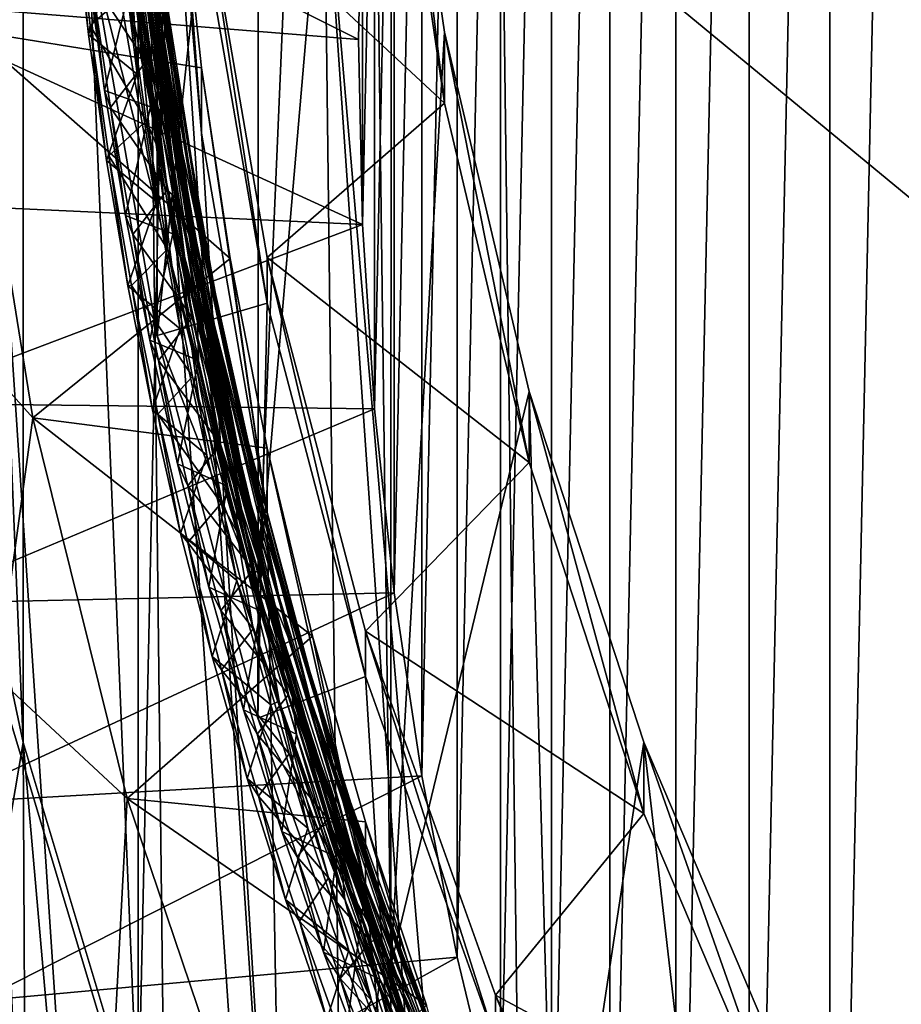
# Model space of a CAD drawing. Header units: metres. Extents: x -22 to 72, y -237 to 23.
# Tile 49 of 256: x -11.58 to -9.42, y -222.34 to -219.93. Entities that reach past the tile are written whole.
import ezdxf

# ---------------------------------------------------------------- set-up
doc = ezdxf.new("R2010")
doc.units = ezdxf.units.M
doc.layers.add('solid_509588_MEDIA_SW0001', color=7, linetype='CONTINUOUS')

msp = doc.modelspace()

# ---------------------------------------------------------------- linework, layer by layer
at = {"layer": 'solid_509588_MEDIA_SW0001'}
for points in [[(-10.995694, -221.335358, 276.502502), (-10.995694, -214.664642, 275.565002), (-10.670872, -213.754227, 275.437042)], [(-10.723579, -218.172775, 276.058044), (-10.995694, -221.335358, 276.502502), (-10.670872, -213.754227, 275.437042)], [(-11.241921, -220.399002, 276.370911), (-11.241921, -215.600998, 275.696594), (-10.995694, -214.664642, 275.565002)], [(-10.995694, -221.335358, 276.502502), (-11.241921, -220.399002, 276.370911), (-10.995694, -214.664642, 275.565002)], [(-9.384815, -214.791382, 261.19278), (-9.598998, -224.775696, 262.595978), (-9.599003, -215.19075, 261.248901)], [(-9.384815, -214.791382, 261.19278), (-9.38481, -225.175064, 262.6521), (-9.598998, -224.775696, 262.595978)], [(-11.288322, -214.962662, 269.800385), (-11.569833, -215.899078, 269.931976), (-11.288323, -222.637833, 270.879059)], [(-11.214872, -219.272064, 270.406006), (-11.288322, -214.962662, 269.800385), (-11.288323, -222.637833, 270.879059)], [(-7.868262, -215.169556, 291.137604), (-10.399515, -219.547348, 290.901642), (-7.777579, -221.711716, 291.145966)], [(-9.599003, -215.19075, 261.248901), (-9.7957, -224.368073, 262.538696), (-9.795705, -215.598373, 261.306183)], [(-9.599003, -215.19075, 261.248901), (-9.598998, -224.775696, 262.595978), (-9.7957, -224.368073, 262.538696)], [(-11.241921, -220.399002, 276.370911), (-11.406886, -219.446365, 276.23703), (-11.241921, -215.600998, 275.696594)], [(-9.795705, -215.598373, 261.306183), (-9.974835, -223.952332, 262.480255), (-9.974839, -216.014099, 261.364624)], [(-9.795705, -215.598373, 261.306183), (-9.7957, -224.368073, 262.538696), (-9.974835, -223.952332, 262.480255)], [(-11.569833, -215.899078, 269.931976), (-11.772221, -216.854919, 270.066315), (-11.569833, -221.701416, 270.747437)], [(-11.569833, -215.899078, 269.931976), (-11.569833, -221.701416, 270.747437), (-11.288323, -222.637833, 270.879059)], [(-9.974839, -216.014099, 261.364624), (-10.135883, -223.529724, 262.420868), (-10.135886, -216.436707, 261.424011)], [(-9.974839, -216.014099, 261.364624), (-9.974835, -223.952332, 262.480255), (-10.135883, -223.529724, 262.420868)], [(-10.135886, -216.436707, 261.424011), (-10.278802, -223.100388, 262.360535), (-10.278806, -216.866058, 261.484344)], [(-10.135886, -216.436707, 261.424011), (-10.135883, -223.529724, 262.420868), (-10.278802, -223.100388, 262.360535)], [(-11.772221, -216.854919, 270.066315), (-11.772221, -220.745575, 270.613098), (-11.569833, -221.701416, 270.747437)], [(-10.278806, -216.866058, 261.484344), (-10.4031, -222.66568, 262.299438), (-10.403103, -217.300751, 261.545441)], [(-10.278806, -216.866058, 261.484344), (-10.278802, -223.100388, 262.360535), (-10.4031, -222.66568, 262.299438)], [(-10.403103, -217.300751, 261.545441), (-10.508743, -222.225845, 262.23761), (-10.508744, -217.740585, 261.607239)], [(-10.403103, -217.300751, 261.545441), (-10.4031, -222.66568, 262.299438), (-10.508743, -222.225845, 262.23761)], [(-10.508744, -217.740585, 261.607239), (-10.595355, -221.782364, 262.175293), (-10.595356, -218.184082, 261.669586)], [(-10.508744, -217.740585, 261.607239), (-10.508743, -222.225845, 262.23761), (-10.595355, -221.782364, 262.175293)], [(-10.723579, -218.172775, 276.058044), (-10.670872, -222.245773, 276.630463), (-10.995694, -221.335358, 276.502502)], [(-10.723579, -218.172775, 276.058044), (-10.670152, -219.072708, 276.184509), (-10.670872, -222.245773, 276.630463)], [(-10.595356, -218.184082, 261.669586), (-10.662922, -221.335434, 262.112488), (-10.662923, -218.631012, 261.732391)], [(-10.595356, -218.184082, 261.669586), (-10.595355, -221.782364, 262.175293), (-10.662922, -221.335434, 262.112488)], [(-10.662923, -218.631012, 261.732391), (-10.711252, -220.886047, 262.049316), (-10.711253, -219.080383, 261.795563)], [(-10.662923, -218.631012, 261.732391), (-10.662922, -221.335434, 262.112488), (-10.711252, -220.886047, 262.049316)], [(-11.18456, -219.582901, 271.611023), (-11.698721, -219.961304, 271.98761), (-11.772438, -219.005951, 271.853333)], [(-11.319851, -218.997086, 272.384094), (-11.238524, -219.943176, 272.531342), (-11.268788, -219.707642, 272.521881)], [(-11.319799, -218.998993, 272.379333), (-11.238524, -219.943176, 272.531342), (-11.319851, -218.997086, 272.384094)], [(-11.238391, -219.944901, 272.52655), (-11.238524, -219.943176, 272.531342), (-11.319799, -218.998993, 272.379333)], [(-11.238391, -219.944901, 272.52655), (-11.319799, -218.998993, 272.379333), (-11.279283, -219.613983, 272.447937)], [(-10.711253, -219.080383, 261.795563), (-10.711252, -220.886047, 262.049316), (-10.740319, -220.434891, 261.985901)], [(-10.711253, -219.080383, 261.795563), (-10.740319, -220.434891, 261.985901), (-10.740319, -219.531555, 261.858948)], [(-10.670152, -219.072708, 276.184509), (-10.539846, -219.96492, 276.309906), (-10.670872, -222.245773, 276.630463)], [(-10.539839, -220.138931, 275.072083), (-10.670152, -219.072708, 276.184509), (-10.670156, -219.246628, 274.946655)], [(-10.539839, -220.138931, 275.072083), (-10.539846, -219.96492, 276.309906), (-10.670152, -219.072708, 276.184509)], [(-11.134078, -220.212128, 270.538147), (-11.18456, -219.582901, 271.611023), (-11.214885, -219.111984, 271.54483)], [(-11.134078, -220.212128, 270.538147), (-11.214885, -219.111984, 271.54483), (-11.214872, -219.272064, 270.406006)], [(-11.321434, -219.178711, 272.466492), (-11.22413, -220.12294, 272.613464), (-11.332447, -219.226685, 272.498657)], [(-11.268788, -219.707642, 272.521881), (-11.22413, -220.12294, 272.613464), (-11.321434, -219.178711, 272.466492)], [(-11.332447, -219.226685, 272.498657), (-11.230315, -220.174255, 272.646118), (-11.345059, -219.31488, 272.533264)], [(-11.22413, -220.12294, 272.613464), (-11.230315, -220.174255, 272.646118), (-11.332447, -219.226685, 272.498657)], [(-11.214995, -220.154617, 273.497345), (-11.324864, -219.217636, 273.351532), (-11.296268, -219.711853, 273.407501)], [(-11.257449, -219.751755, 273.459381), (-11.324864, -219.217636, 273.351532), (-11.214995, -220.154617, 273.497345)], [(-10.539839, -220.138931, 275.072083), (-10.670156, -219.246628, 274.946655), (-11.134079, -219.585846, 274.994354)], [(-11.214872, -219.272064, 270.406006), (-11.288323, -222.637833, 270.879059), (-10.929806, -223.547684, 271.006927)], [(-11.134078, -220.212128, 270.538147), (-11.214872, -219.272064, 270.406006), (-10.929806, -223.547684, 271.006927)], [(-11.345059, -219.31488, 272.533264), (-11.23564, -220.259598, 272.680237), (-11.346938, -219.551331, 272.585968)], [(-11.230315, -220.174255, 272.646118), (-11.23564, -220.259598, 272.680237), (-11.345059, -219.31488, 272.533264)], [(-11.300941, -219.32048, 273.505554), (-11.179849, -220.26059, 273.651855), (-11.288941, -219.585693, 273.571503)], [(-11.234101, -219.854248, 273.561676), (-11.179849, -220.26059, 273.651855), (-11.300941, -219.32048, 273.505554)], [(-11.935, -219.888, 262.599945), (-11.924638, -219.395615, 262.530731), (-10.749996, -219.983215, 261.922424)], [(-11.924638, -219.395615, 262.530731), (-10.740319, -219.531555, 261.858948), (-10.749996, -219.983215, 261.922424)], [(-11.163218, -220.31781, 273.574463), (-11.259463, -219.631531, 273.494781), (-11.287785, -219.384079, 273.429138)], [(-11.163218, -220.31781, 273.574463), (-11.287785, -219.384079, 273.429138), (-11.257449, -219.751755, 273.459381)], [(-11.406855, -219.753891, 274.049774), (-11.406886, -219.446365, 276.23703), (-11.241921, -220.399002, 276.370911)], [(-11.323308, -219.432816, 273.568604), (-11.192172, -220.373398, 273.714935), (-11.313158, -219.723007, 273.629639)], [(-11.288941, -219.585693, 273.571503), (-11.192172, -220.373398, 273.714935), (-11.323308, -219.432816, 273.568604)], [(-11.679857, -219.513977, 290.58194), (-11.59479, -227.144455, 290.592804), (-11.172367, -227.144485, 290.738251)], [(-11.679857, -219.513977, 290.58194), (-11.172367, -227.144485, 290.738251), (-11.261745, -219.514038, 290.727661)], [(-11.261745, -219.514038, 290.727661), (-11.172367, -227.144485, 290.738251), (-10.741459, -227.144531, 290.844757)], [(-11.261745, -219.514038, 290.727661), (-10.741459, -227.144531, 290.844757), (-10.83408, -219.514114, 290.834595)], [(-10.83408, -219.514114, 290.834595), (-10.741459, -227.144531, 290.844757), (-10.30519, -227.154373, 290.911438)], [(-10.323411, -225.459946, 290.909546), (-10.83408, -219.514114, 290.834595), (-10.30519, -227.154373, 290.911438)], [(-10.323411, -225.459946, 290.909546), (-10.399515, -219.547348, 290.901642), (-10.83408, -219.514114, 290.834595)], [(-10.740319, -219.531555, 261.858948), (-10.740319, -220.434891, 261.985901), (-10.749996, -219.983215, 261.922424)], [(-7.777579, -221.711716, 291.145966), (-10.399515, -219.547348, 290.901642), (-10.323411, -225.459946, 290.909546)], [(-11.23564, -220.259598, 272.680237), (-11.312622, -219.867233, 272.635101), (-11.346938, -219.551331, 272.585968)], [(-11.182072, -220.488434, 272.532288), (-11.308442, -219.554581, 272.386993), (-11.307781, -219.751083, 272.396606)], [(-11.272819, -219.760941, 272.443817), (-11.308442, -219.554581, 272.386993), (-11.182072, -220.488434, 272.532288)], [(-11.18456, -219.582901, 271.611023), (-11.13409, -220.052032, 271.676941), (-11.698721, -219.961304, 271.98761)], [(-11.288941, -219.585693, 273.571503), (-11.144679, -220.52504, 273.717682), (-11.192172, -220.373398, 273.714935)], [(-11.179849, -220.26059, 273.651855), (-11.144679, -220.52504, 273.717682), (-11.288941, -219.585693, 273.571503)], [(-11.134078, -220.212128, 270.538147), (-11.13409, -220.052032, 271.676941), (-11.18456, -219.582901, 271.611023)], [(-11.13409, -219.697144, 274.202118), (-10.973045, -220.627213, 274.332825), (-11.134079, -219.585846, 274.994354)], [(-10.973045, -220.627213, 274.332825), (-10.973019, -220.515945, 275.125061), (-11.134079, -219.585846, 274.994354)], [(-10.539839, -220.138931, 275.072083), (-11.134079, -219.585846, 274.994354), (-10.973019, -220.515945, 275.125061)], [(-11.147185, -220.546158, 272.593018), (-11.279283, -219.613983, 272.447937), (-11.272819, -219.760941, 272.443817)], [(-11.238391, -219.944901, 272.52655), (-11.279283, -219.613983, 272.447937), (-11.147185, -220.546158, 272.593018)], [(-11.409535, -219.970947, 272.353851), (-11.444736, -219.661072, 272.305695), (-11.442981, -219.629333, 272.658691)], [(-11.409535, -219.970947, 272.353851), (-11.442981, -219.629333, 272.658691), (-11.406047, -219.948776, 272.708344)], [(-11.312622, -219.867233, 272.635101), (-11.406047, -219.948776, 272.708344), (-11.442981, -219.629333, 272.658691)], [(-11.237277, -219.812912, 273.528076), (-11.259463, -219.631531, 273.494781), (-11.113416, -220.562866, 273.63974)], [(-11.163218, -220.31781, 273.574463), (-11.113416, -220.562866, 273.63974), (-11.259463, -219.631531, 273.494781)], [(-11.329579, -219.754044, 272.381042), (-11.444736, -219.661072, 272.305695), (-11.409535, -219.970947, 272.353851)], [(-11.406855, -219.753891, 274.049774), (-11.241885, -220.706635, 274.183655), (-11.13409, -219.697144, 274.202118)], [(-11.296268, -219.711853, 273.407501), (-11.30317, -219.834595, 273.410553), (-11.258018, -220.147263, 273.459198)], [(-11.296268, -219.711853, 273.407501), (-11.258018, -220.147263, 273.459198), (-11.20404, -220.458374, 273.507599)], [(-11.144526, -220.645691, 273.552795), (-11.296268, -219.711853, 273.407501), (-11.20404, -220.458374, 273.507599)], [(-11.214995, -220.154617, 273.497345), (-11.296268, -219.711853, 273.407501), (-11.144526, -220.645691, 273.552795)], [(-11.268788, -219.707642, 272.521881), (-11.127241, -220.642838, 272.66745), (-11.22413, -220.12294, 272.613464)], [(-11.238524, -219.943176, 272.531342), (-11.127241, -220.642838, 272.66745), (-11.268788, -219.707642, 272.521881)], [(-11.241885, -220.706635, 274.183655), (-10.973045, -220.627213, 274.332825), (-11.13409, -219.697144, 274.202118)], [(-11.402397, -219.836685, 273.707886), (-11.313158, -219.723007, 273.629639), (-11.269961, -220.037857, 273.678619)], [(-11.192172, -220.373398, 273.714935), (-11.269961, -220.037857, 273.678619), (-11.313158, -219.723007, 273.629639)], [(-11.290675, -220.067551, 272.42981), (-11.329579, -219.754044, 272.381042), (-11.409535, -219.970947, 272.353851)], [(-11.406855, -219.753891, 274.049774), (-11.241921, -220.399002, 276.370911), (-11.241885, -220.706635, 274.183655)], [(-11.307781, -219.751083, 272.396606), (-11.329579, -219.754044, 272.381042), (-11.290675, -220.067551, 272.42981)], [(-11.307781, -219.751083, 272.396606), (-11.290675, -220.067551, 272.42981), (-11.242894, -220.379776, 272.478394)], [(-11.307781, -219.751083, 272.396606), (-11.242894, -220.379776, 272.478394), (-11.186315, -220.690323, 272.526703)], [(-11.164438, -220.68689, 272.542206), (-11.307781, -219.751083, 272.396606), (-11.186315, -220.690323, 272.526703)], [(-11.182072, -220.488434, 272.532288), (-11.307781, -219.751083, 272.396606), (-11.164438, -220.68689, 272.542206)], [(-11.128171, -220.694046, 272.58905), (-11.272819, -219.760941, 272.443817), (-11.182072, -220.488434, 272.532288)], [(-11.147185, -220.546158, 272.593018), (-11.272819, -219.760941, 272.443817), (-11.128171, -220.694046, 272.58905)], [(-11.101902, -220.682251, 273.604187), (-11.257449, -219.751755, 273.459381), (-11.214995, -220.154617, 273.497345)], [(-11.163218, -220.31781, 273.574463), (-11.257449, -219.751755, 273.459381), (-11.101902, -220.682251, 273.604187)], [(-11.413423, -219.800293, 273.344269), (-11.370747, -220.107513, 273.392029), (-11.30317, -219.834595, 273.410553)], [(-11.402397, -219.836685, 273.707886), (-11.370747, -220.107513, 273.392029), (-11.413423, -219.800293, 273.344269)], [(-11.165638, -220.283615, 273.601318), (-11.237277, -219.812912, 273.528076), (-11.113416, -220.562866, 273.63974)], [(-11.234101, -219.854248, 273.561676), (-11.237277, -219.812912, 273.528076), (-11.165638, -220.283615, 273.601318)], [(-11.356411, -220.14946, 273.7565), (-11.370747, -220.107513, 273.392029), (-11.402397, -219.836685, 273.707886)], [(-11.356411, -220.14946, 273.7565), (-11.402397, -219.836685, 273.707886), (-11.269961, -220.037857, 273.678619)], [(-11.370747, -220.107513, 273.392029), (-11.258018, -220.147263, 273.459198), (-11.30317, -219.834595, 273.410553)], [(-11.234101, -219.854248, 273.561676), (-11.165638, -220.283615, 273.601318), (-11.073928, -220.750397, 273.673981)], [(-11.234101, -219.854248, 273.561676), (-11.073928, -220.750397, 273.673981), (-11.068629, -220.783615, 273.706329)], [(-11.234101, -219.854248, 273.561676), (-11.068629, -220.783615, 273.706329), (-11.179849, -220.26059, 273.651855)], [(-11.312622, -219.867233, 272.635101), (-11.269299, -220.182083, 272.684082), (-11.406047, -219.948776, 272.708344)], [(-11.23564, -220.259598, 272.680237), (-11.269299, -220.182083, 272.684082), (-11.312622, -219.867233, 272.635101)], [(-11.935, -219.888, 262.599945), (-10.749996, -219.983215, 261.922424), (-10.740319, -220.434891, 261.985901)], [(-11.924638, -220.380386, 262.669128), (-11.935, -219.888, 262.599945), (-10.740319, -220.434891, 261.985901)], [(-11.365865, -220.278976, 272.401733), (-11.409535, -219.970947, 272.353851), (-11.406047, -219.948776, 272.708344)], [(-11.365865, -220.278976, 272.401733), (-11.406047, -219.948776, 272.708344), (-11.359983, -220.267059, 272.757813)], [(-11.269299, -220.182083, 272.684082), (-11.359983, -220.267059, 272.757813), (-11.406047, -219.948776, 272.708344)], [(-11.238524, -219.943176, 272.531342), (-11.076077, -220.880417, 272.677216), (-11.127241, -220.642838, 272.66745)], [(-11.16726, -220.414856, 272.599701), (-11.076077, -220.880417, 272.677216), (-11.238524, -219.943176, 272.531342)], [(-11.16726, -220.414856, 272.599701), (-11.238524, -219.943176, 272.531342), (-11.238391, -219.944901, 272.52655)], [(-11.16726, -220.414856, 272.599701), (-11.238391, -219.944901, 272.52655), (-11.147185, -220.546158, 272.593018)], [(-11.698721, -219.961304, 271.98761), (-11.546077, -220.907455, 272.120575), (-11.836276, -220.582581, 271.852478)], [(-11.063552, -220.518692, 271.742523), (-11.546077, -220.907455, 272.120575), (-11.698721, -219.961304, 271.98761)], [(-11.13409, -220.052032, 271.676941), (-11.063552, -220.518692, 271.742523), (-11.698721, -219.961304, 271.98761)], [(-11.290675, -220.067551, 272.42981), (-11.409535, -219.970947, 272.353851), (-11.365865, -220.278976, 272.401733)], [(-10.539846, -219.96492, 276.309906), (-10.3336, -220.842987, 276.433319), (-10.670872, -222.245773, 276.630463)], [(-10.333602, -221.016953, 275.195465), (-10.3336, -220.842987, 276.433319), (-10.539846, -219.96492, 276.309906)], [(-10.333602, -221.016953, 275.195465), (-10.539846, -219.96492, 276.309906), (-10.539839, -220.138931, 275.072083)], [(-11.356411, -220.14946, 273.7565), (-11.269961, -220.037857, 273.678619), (-11.217831, -220.351166, 273.727356)], [(-11.192172, -220.373398, 273.714935), (-11.217831, -220.351166, 273.727356), (-11.269961, -220.037857, 273.678619)], [(-10.973018, -221.142227, 270.668854), (-11.063552, -220.518692, 271.742523), (-11.13409, -220.052032, 271.676941)], [(-10.973018, -221.142227, 270.668854), (-11.13409, -220.052032, 271.676941), (-11.134078, -220.212128, 270.538147)], [(-11.242894, -220.379776, 272.478394), (-11.290675, -220.067551, 272.42981), (-11.365865, -220.278976, 272.401733)], [(-11.370747, -220.107513, 273.392029), (-11.319599, -220.413483, 273.439575), (-11.258018, -220.147263, 273.459198)], [(-11.356411, -220.14946, 273.7565), (-11.319599, -220.413483, 273.439575), (-11.370747, -220.107513, 273.392029)], [(-11.22413, -220.12294, 272.613464), (-11.047642, -221.049973, 272.757721), (-11.230315, -220.174255, 272.646118)], [(-11.127241, -220.642838, 272.66745), (-11.047642, -221.049973, 272.757721), (-11.22413, -220.12294, 272.613464)], [(-11.301909, -220.459457, 273.804657), (-11.319599, -220.413483, 273.439575), (-11.356411, -220.14946, 273.7565)], [(-11.301909, -220.459457, 273.804657), (-11.356411, -220.14946, 273.7565), (-11.217831, -220.351166, 273.727356)], [(-11.319599, -220.413483, 273.439575), (-11.20404, -220.458374, 273.507599), (-11.258018, -220.147263, 273.459198)], [(-10.333602, -221.016953, 275.195465), (-10.539839, -220.138931, 275.072083), (-10.973019, -220.515945, 275.125061)], [(-11.230315, -220.174255, 272.646118), (-11.048577, -221.103989, 272.790802), (-11.23564, -220.259598, 272.680237)], [(-11.047642, -221.049973, 272.757721), (-11.048577, -221.103989, 272.790802), (-11.230315, -220.174255, 272.646118)], [(-11.027342, -221.073151, 273.640259), (-11.214995, -220.154617, 273.497345), (-11.144526, -220.645691, 273.552795)], [(-11.101902, -220.682251, 273.604187), (-11.214995, -220.154617, 273.497345), (-11.027342, -221.073151, 273.640259)], [(-11.269299, -220.182083, 272.684082), (-11.217041, -220.495392, 272.732819), (-11.359983, -220.267059, 272.757813)], [(-11.23564, -220.259598, 272.680237), (-11.217041, -220.495392, 272.732819), (-11.269299, -220.182083, 272.684082)], [(-10.973018, -221.142227, 270.668854), (-11.134078, -220.212128, 270.538147), (-10.929806, -223.547684, 271.006927)], [(-11.313838, -220.584854, 272.449249), (-11.365865, -220.278976, 272.401733), (-11.359983, -220.267059, 272.757813)], [(-11.313838, -220.584854, 272.449249), (-11.359983, -220.267059, 272.757813), (-11.304827, -220.583923, 272.807068)], [(-11.217041, -220.495392, 272.732819), (-11.304827, -220.583923, 272.807068), (-11.359983, -220.267059, 272.757813)], [(-11.23564, -220.259598, 272.680237), (-11.047276, -221.185745, 272.824341), (-11.217041, -220.495392, 272.732819)], [(-11.048577, -221.103989, 272.790802), (-11.047276, -221.185745, 272.824341), (-11.23564, -220.259598, 272.680237)], [(-11.179849, -220.26059, 273.651855), (-10.980443, -221.180817, 273.795074), (-11.144679, -220.52504, 273.717682)], [(-11.068629, -220.783615, 273.706329), (-10.980443, -221.180817, 273.795074), (-11.179849, -220.26059, 273.651855)], [(-11.242894, -220.379776, 272.478394), (-11.365865, -220.278976, 272.401733), (-11.313838, -220.584854, 272.449249)], [(-11.073928, -220.750397, 273.673981), (-11.165638, -220.283615, 273.601318), (-11.113416, -220.562866, 273.63974)], [(-10.96136, -221.231445, 273.716675), (-11.113416, -220.562866, 273.63974), (-11.163218, -220.31781, 273.574463)], [(-10.96136, -221.231445, 273.716675), (-11.163218, -220.31781, 273.574463), (-11.101902, -220.682251, 273.604187)], [(-11.301909, -220.459457, 273.804657), (-11.217831, -220.351166, 273.727356), (-11.156815, -220.66275, 273.775818)], [(-11.192172, -220.373398, 273.714935), (-11.156815, -220.66275, 273.775818), (-11.217831, -220.351166, 273.727356)], [(-11.893567, -220.871964, 262.73822), (-11.924638, -220.380386, 262.669128), (-10.740319, -220.434891, 261.985901)], [(-11.186315, -220.690323, 272.526703), (-11.242894, -220.379776, 272.478394), (-11.313838, -220.584854, 272.449249)], [(-11.192172, -220.373398, 273.714935), (-10.982937, -221.292999, 273.858002), (-11.156815, -220.66275, 273.775818)], [(-11.144679, -220.52504, 273.717682), (-10.982937, -221.292999, 273.858002), (-11.192172, -220.373398, 273.714935)], [(-11.319599, -220.413483, 273.439575), (-11.260082, -220.717682, 273.486877), (-11.20404, -220.458374, 273.507599)], [(-11.301909, -220.459457, 273.804657), (-11.260082, -220.717682, 273.486877), (-11.319599, -220.413483, 273.439575)], [(-11.241885, -220.706635, 274.183655), (-11.241921, -220.399002, 276.370911), (-10.995694, -221.335358, 276.502502)], [(-11.075945, -220.881729, 272.672363), (-11.076077, -220.880417, 272.677216), (-11.16726, -220.414856, 272.599701)], [(-11.075945, -220.881729, 272.672363), (-11.16726, -220.414856, 272.599701), (-11.147185, -220.546158, 272.593018)], [(-11.893567, -220.871964, 262.73822), (-10.740319, -220.434891, 261.985901), (-10.711252, -220.886047, 262.049316)], [(-11.238865, -220.767288, 273.852509), (-11.260082, -220.717682, 273.486877), (-11.301909, -220.459457, 273.804657)], [(-11.238865, -220.767288, 273.852509), (-11.301909, -220.459457, 273.804657), (-11.156815, -220.66275, 273.775818)], [(-11.260082, -220.717682, 273.486877), (-11.141315, -220.767639, 273.555725), (-11.20404, -220.458374, 273.507599)], [(-11.144526, -220.645691, 273.552795), (-11.20404, -220.458374, 273.507599), (-11.141315, -220.767639, 273.555725)], [(-10.978552, -221.402054, 272.674469), (-11.182072, -220.488434, 272.532288), (-11.164438, -220.68689, 272.542206)], [(-11.128171, -220.694046, 272.58905), (-11.182072, -220.488434, 272.532288), (-10.978552, -221.402054, 272.674469)], [(-11.217041, -220.495392, 272.732819), (-11.155895, -220.806976, 272.781281), (-11.304827, -220.583923, 272.807068)], [(-11.047276, -221.185745, 272.824341), (-11.155895, -220.806976, 272.781281), (-11.217041, -220.495392, 272.732819)], [(-11.063552, -220.518692, 271.742523), (-10.973045, -220.982117, 271.807648), (-11.546077, -220.907455, 272.120575)], [(-11.144679, -220.52504, 273.717682), (-10.92247, -221.441895, 273.860352), (-10.982937, -221.292999, 273.858002)], [(-10.980443, -221.180817, 273.795074), (-10.92247, -221.441895, 273.860352), (-11.144679, -220.52504, 273.717682)], [(-10.973018, -221.142227, 270.668854), (-10.973045, -220.982117, 271.807648), (-11.063552, -220.518692, 271.742523)], [(-10.973045, -220.627213, 274.332825), (-10.733003, -221.540146, 274.461151), (-10.973019, -220.515945, 275.125061)], [(-10.733003, -221.540146, 274.461151), (-10.732978, -221.428894, 275.253357), (-10.973019, -220.515945, 275.125061)], [(-10.333602, -221.016953, 275.195465), (-10.973019, -220.515945, 275.125061), (-10.732978, -221.428894, 275.253357)], [(-10.9381, -221.457443, 272.734863), (-11.147185, -220.546158, 272.593018), (-11.128171, -220.694046, 272.58905)], [(-11.075945, -220.881729, 272.672363), (-11.147185, -220.546158, 272.593018), (-10.9381, -221.457443, 272.734863)], [(-11.546077, -220.907455, 272.120575), (-11.632892, -221.543076, 271.987488), (-11.836276, -220.582581, 271.852478)], [(-11.253556, -220.888412, 272.496429), (-11.313838, -220.584854, 272.449249), (-11.304827, -220.583923, 272.807068)], [(-11.253556, -220.888412, 272.496429), (-11.304827, -220.583923, 272.807068), (-11.240623, -220.899124, 272.856049)], [(-11.155895, -220.806976, 272.781281), (-11.240623, -220.899124, 272.856049), (-11.304827, -220.583923, 272.807068)], [(-11.073928, -220.750397, 273.673981), (-11.113416, -220.562866, 273.63974), (-11.010901, -221.022644, 273.711304)], [(-10.96136, -221.231445, 273.716675), (-11.010901, -221.022644, 273.711304), (-11.113416, -220.562866, 273.63974)], [(-11.186315, -220.690323, 272.526703), (-11.313838, -220.584854, 272.449249), (-11.253556, -220.888412, 272.496429)], [(-11.241885, -220.706635, 274.183655), (-10.995917, -221.64209, 274.315125), (-10.973045, -220.627213, 274.332825)], [(-10.995917, -221.64209, 274.315125), (-10.733003, -221.540146, 274.461151), (-10.973045, -220.627213, 274.332825)], [(-11.144526, -220.645691, 273.552795), (-11.141315, -220.767639, 273.555725), (-11.069916, -221.074829, 273.603485)], [(-11.144526, -220.645691, 273.552795), (-11.069916, -221.074829, 273.603485), (-10.99006, -221.379181, 273.650818)], [(-10.915908, -221.556427, 273.694489), (-11.144526, -220.645691, 273.552795), (-10.99006, -221.379181, 273.650818)], [(-11.027342, -221.073151, 273.640259), (-11.144526, -220.645691, 273.552795), (-10.915908, -221.556427, 273.694489)], [(-11.127241, -220.642838, 272.66745), (-10.908264, -221.555954, 272.80957), (-11.047642, -221.049973, 272.757721)], [(-10.964791, -221.343109, 272.749237), (-10.908264, -221.555954, 272.80957), (-11.127241, -220.642838, 272.66745)], [(-11.076077, -220.880417, 272.677216), (-10.964791, -221.343109, 272.749237), (-11.127241, -220.642838, 272.66745)], [(-11.238865, -220.767288, 273.852509), (-11.156815, -220.66275, 273.775818), (-11.086981, -220.972336, 273.823975)], [(-10.982937, -221.292999, 273.858002), (-11.086981, -220.972336, 273.823975), (-11.156815, -220.66275, 273.775818)], [(-11.121011, -220.998978, 272.574738), (-11.186315, -220.690323, 272.526703), (-11.253556, -220.888412, 272.496429)], [(-11.164438, -220.68689, 272.542206), (-11.186315, -220.690323, 272.526703), (-11.121011, -220.998978, 272.574738)], [(-11.164438, -220.68689, 272.542206), (-11.121011, -220.998978, 272.574738), (-11.047072, -221.305405, 272.622375)], [(-10.943852, -221.600494, 272.684357), (-11.164438, -220.68689, 272.542206), (-11.047072, -221.305405, 272.622375)], [(-10.978552, -221.402054, 272.674469), (-11.164438, -220.68689, 272.542206), (-10.943852, -221.600494, 272.684357)], [(-10.90651, -221.604813, 272.730804), (-11.128171, -220.694046, 272.58905), (-10.978552, -221.402054, 272.674469)], [(-10.9381, -221.457443, 272.734863), (-11.128171, -220.694046, 272.58905), (-10.90651, -221.604813, 272.730804)], [(-10.869824, -221.589233, 273.745361), (-11.101902, -220.682251, 273.604187), (-11.027342, -221.073151, 273.640259)], [(-10.96136, -221.231445, 273.716675), (-11.101902, -220.682251, 273.604187), (-10.869824, -221.589233, 273.745361)], [(-11.260082, -220.717682, 273.486877), (-11.192175, -221.020264, 273.533905), (-11.141315, -220.767639, 273.555725)], [(-11.238865, -220.767288, 273.852509), (-11.192175, -221.020264, 273.533905), (-11.260082, -220.717682, 273.486877)], [(-11.241885, -220.706635, 274.183655), (-10.995694, -221.335358, 276.502502), (-10.995917, -221.64209, 274.315125)], [(-11.772221, -220.745575, 270.613098), (-11.676812, -222.333038, 262.943573), (-11.569833, -221.701416, 270.747437)], [(-10.962236, -221.212936, 273.745972), (-11.073928, -220.750397, 273.673981), (-11.010901, -221.022644, 273.711304)], [(-11.068629, -220.783615, 273.706329), (-11.073928, -220.750397, 273.673981), (-10.962236, -221.212936, 273.745972)], [(-11.167108, -221.073792, 273.900146), (-11.192175, -221.020264, 273.533905), (-11.238865, -220.767288, 273.852509)], [(-11.167108, -221.073792, 273.900146), (-11.238865, -220.767288, 273.852509), (-11.086981, -220.972336, 273.823975)], [(-11.192175, -221.020264, 273.533905), (-11.069916, -221.074829, 273.603485), (-11.141315, -220.767639, 273.555725)], [(-11.068629, -220.783615, 273.706329), (-10.962236, -221.212936, 273.745972), (-10.830708, -221.670563, 273.8172)], [(-11.068629, -220.783615, 273.706329), (-10.830708, -221.670563, 273.8172), (-10.826815, -221.688309, 273.847168)], [(-11.068629, -220.783615, 273.706329), (-10.826815, -221.688309, 273.847168), (-10.980443, -221.180817, 273.795074)], [(-11.155895, -220.806976, 272.781281), (-11.085906, -221.116669, 272.829468), (-11.240623, -220.899124, 272.856049)], [(-11.047276, -221.185745, 272.824341), (-11.085906, -221.116669, 272.829468), (-11.155895, -220.806976, 272.781281)], [(-10.3336, -220.842987, 276.433319), (-10.26872, -223.126816, 276.754272), (-10.670872, -222.245773, 276.630463)], [(-10.052908, -221.874496, 275.315979), (-10.3336, -220.842987, 276.433319), (-10.333602, -221.016953, 275.195465)], [(-10.3336, -220.842987, 276.433319), (-10.052897, -221.700577, 276.553833), (-10.26872, -223.126816, 276.754272)], [(-10.052908, -221.874496, 275.315979), (-10.052897, -221.700577, 276.553833), (-10.3336, -220.842987, 276.433319)], [(-11.841826, -221.361923, 262.807068), (-11.893567, -220.871964, 262.73822), (-10.711252, -220.886047, 262.049316)], [(-11.841826, -221.361923, 262.807068), (-10.711252, -220.886047, 262.049316), (-10.662922, -221.335434, 262.112488)], [(-11.184916, -221.190323, 272.543365), (-11.253556, -220.888412, 272.496429), (-11.240623, -220.899124, 272.856049)], [(-11.121011, -220.998978, 272.574738), (-11.253556, -220.888412, 272.496429), (-11.184916, -221.190323, 272.543365)], [(-11.075945, -220.881729, 272.672363), (-10.964791, -221.343109, 272.749237), (-11.076077, -220.880417, 272.677216)], [(-10.964705, -221.344131, 272.744354), (-10.964791, -221.343109, 272.749237), (-11.075945, -220.881729, 272.672363)], [(-10.964705, -221.344131, 272.744354), (-11.075945, -220.881729, 272.672363), (-10.9381, -221.457443, 272.734863)], [(-11.546077, -220.907455, 272.120575), (-11.315536, -221.837997, 272.251373), (-11.632892, -221.543076, 271.987488)], [(-10.862788, -221.441177, 271.872162), (-11.315536, -221.837997, 272.251373), (-11.546077, -220.907455, 272.120575)], [(-10.973045, -220.982117, 271.807648), (-10.862788, -221.441177, 271.872162), (-11.546077, -220.907455, 272.120575)], [(-11.184916, -221.190323, 272.543365), (-11.240623, -220.899124, 272.856049), (-11.167422, -221.212402, 272.904755)], [(-11.085906, -221.116669, 272.829468), (-11.167422, -221.212402, 272.904755), (-11.240623, -220.899124, 272.856049)], [(-11.167108, -221.073792, 273.900146), (-11.086981, -220.972336, 273.823975), (-11.008486, -221.279358, 273.871735)], [(-10.982937, -221.292999, 273.858002), (-11.008486, -221.279358, 273.871735), (-11.086981, -220.972336, 273.823975)], [(-10.732976, -222.055176, 270.79715), (-10.862788, -221.441177, 271.872162), (-10.973045, -220.982117, 271.807648)], [(-10.732976, -222.055176, 270.79715), (-10.973045, -220.982117, 271.807648), (-10.973018, -221.142227, 270.668854)], [(-11.047072, -221.305405, 272.622375), (-11.121011, -220.998978, 272.574738), (-11.184916, -221.190323, 272.543365)], [(-10.052908, -221.874496, 275.315979), (-10.333602, -221.016953, 275.195465), (-10.732978, -221.428894, 275.253357)], [(-11.192175, -221.020264, 273.533905), (-11.115748, -221.321625, 273.580719), (-11.069916, -221.074829, 273.603485)], [(-11.167108, -221.073792, 273.900146), (-11.115748, -221.321625, 273.580719), (-11.192175, -221.020264, 273.533905)], [(-10.962236, -221.212936, 273.745972), (-11.010901, -221.022644, 273.711304), (-10.888839, -221.478043, 273.782166)], [(-10.96136, -221.231445, 273.716675), (-10.888839, -221.478043, 273.782166), (-11.010901, -221.022644, 273.711304)], [(-11.047642, -221.049973, 272.757721), (-10.795323, -221.951096, 272.89798), (-11.048577, -221.103989, 272.790802)], [(-10.908264, -221.555954, 272.80957), (-10.795323, -221.951096, 272.89798), (-11.047642, -221.049973, 272.757721)], [(-11.086685, -221.378616, 273.94754), (-11.115748, -221.321625, 273.580719), (-11.167108, -221.073792, 273.900146)], [(-11.086685, -221.378616, 273.94754), (-11.167108, -221.073792, 273.900146), (-11.008486, -221.279358, 273.871735)], [(-11.115748, -221.321625, 273.580719), (-10.99006, -221.379181, 273.650818), (-11.069916, -221.074829, 273.603485)], [(-10.765429, -221.964737, 273.779022), (-11.027342, -221.073151, 273.640259), (-10.915908, -221.556427, 273.694489)], [(-10.869824, -221.589233, 273.745361), (-11.027342, -221.073151, 273.640259), (-10.765429, -221.964737, 273.779022)], [(-11.048577, -221.103989, 272.790802), (-10.790709, -222.00708, 272.931335), (-11.047276, -221.185745, 272.824341)], [(-10.795323, -221.951096, 272.89798), (-10.790709, -222.00708, 272.931335), (-11.048577, -221.103989, 272.790802)], [(-11.085906, -221.116669, 272.829468), (-11.007236, -221.423843, 272.877258), (-11.167422, -221.212402, 272.904755)], [(-11.047276, -221.185745, 272.824341), (-11.007236, -221.423843, 272.877258), (-11.085906, -221.116669, 272.829468)], [(-10.732976, -222.055176, 270.79715), (-10.973018, -221.142227, 270.668854), (-10.929806, -223.547684, 271.006927)], [(-11.047276, -221.185745, 272.824341), (-10.783554, -222.08461, 272.964203), (-11.007236, -221.423843, 272.877258)], [(-10.790709, -222.00708, 272.931335), (-10.783554, -222.08461, 272.964203), (-11.047276, -221.185745, 272.824341)], [(-10.980443, -221.180817, 273.795074), (-10.706572, -222.072449, 273.933868), (-10.92247, -221.441895, 273.860352)], [(-10.826815, -221.688309, 273.847168), (-10.706572, -222.072449, 273.933868), (-10.980443, -221.180817, 273.795074)], [(-11.10784, -221.490799, 272.590057), (-11.184916, -221.190323, 272.543365), (-11.167422, -221.212402, 272.904755)], [(-11.047072, -221.305405, 272.622375), (-11.184916, -221.190323, 272.543365), (-11.10784, -221.490799, 272.590057)], [(-11.10784, -221.490799, 272.590057), (-11.167422, -221.212402, 272.904755), (-11.085283, -221.523514, 272.953094)], [(-11.007236, -221.423843, 272.877258), (-11.085283, -221.523514, 272.953094), (-11.167422, -221.212402, 272.904755)], [(-10.830708, -221.670563, 273.8172), (-10.962236, -221.212936, 273.745972), (-10.888839, -221.478043, 273.782166)], [(-10.686086, -222.116394, 273.854431), (-10.888839, -221.478043, 273.782166), (-10.96136, -221.231445, 273.716675)], [(-10.686086, -222.116394, 273.854431), (-10.96136, -221.231445, 273.716675), (-10.869824, -221.589233, 273.745361)], [(-11.086685, -221.378616, 273.94754), (-11.008486, -221.279358, 273.871735), (-10.921232, -221.584274, 273.919189)], [(-10.982937, -221.292999, 273.858002), (-10.921232, -221.584274, 273.919189), (-11.008486, -221.279358, 273.871735)], [(-10.964696, -221.608948, 272.669586), (-11.047072, -221.305405, 272.622375), (-11.10784, -221.490799, 272.590057)], [(-10.943852, -221.600494, 272.684357), (-11.047072, -221.305405, 272.622375), (-10.964696, -221.608948, 272.669586)], [(-10.982937, -221.292999, 273.858002), (-10.699721, -222.182785, 273.99646), (-10.921232, -221.584274, 273.919189)], [(-10.92247, -221.441895, 273.860352), (-10.699721, -222.182785, 273.99646), (-10.982937, -221.292999, 273.858002)], [(-11.115748, -221.321625, 273.580719), (-11.030822, -221.62146, 273.627319), (-10.99006, -221.379181, 273.650818)], [(-11.086685, -221.378616, 273.94754), (-11.030822, -221.62146, 273.627319), (-11.115748, -221.321625, 273.580719)], [(-11.769523, -221.849274, 262.87558), (-11.841826, -221.361923, 262.807068), (-10.662922, -221.335434, 262.112488)], [(-11.769523, -221.849274, 262.87558), (-10.662922, -221.335434, 262.112488), (-10.595355, -221.782364, 262.175293)], [(-10.995917, -221.64209, 274.315125), (-10.995694, -221.335358, 276.502502), (-10.670872, -222.245773, 276.630463)], [(-10.964791, -221.343109, 272.749237), (-10.833798, -221.800476, 272.820435), (-10.908264, -221.555954, 272.80957)], [(-10.964705, -221.344131, 272.744354), (-10.833798, -221.800476, 272.820435), (-10.964791, -221.343109, 272.749237)], [(-10.833786, -221.801208, 272.815491), (-10.833798, -221.800476, 272.820435), (-10.964705, -221.344131, 272.744354)], [(-10.833786, -221.801208, 272.815491), (-10.964705, -221.344131, 272.744354), (-10.9381, -221.457443, 272.734863)], [(-10.997738, -221.681137, 273.994537), (-11.030822, -221.62146, 273.627319), (-11.086685, -221.378616, 273.94754)], [(-10.997738, -221.681137, 273.994537), (-11.086685, -221.378616, 273.94754), (-10.921232, -221.584274, 273.919189)], [(-11.030822, -221.62146, 273.627319), (-10.901603, -221.681183, 273.697784), (-10.99006, -221.379181, 273.650818)], [(-10.915908, -221.556427, 273.694489), (-10.99006, -221.379181, 273.650818), (-10.901603, -221.681183, 273.697784)], [(-10.70179, -222.286804, 272.812164), (-10.978552, -221.402054, 272.674469), (-10.943852, -221.600494, 272.684357)], [(-10.90651, -221.604813, 272.730804), (-10.978552, -221.402054, 272.674469), (-10.70179, -222.286804, 272.812164)], [(-11.007236, -221.423843, 272.877258), (-10.919812, -221.728851, 272.924683), (-11.085283, -221.523514, 272.953094)], [(-10.783554, -222.08461, 272.964203), (-10.919812, -221.728851, 272.924683), (-11.007236, -221.423843, 272.877258)], [(-10.862788, -221.441177, 271.872162), (-10.733003, -221.89505, 271.935944), (-11.315536, -221.837997, 272.251373)], [(-10.92247, -221.441895, 273.860352), (-10.626924, -222.327118, 273.998138), (-10.699721, -222.182785, 273.99646)], [(-10.706572, -222.072449, 273.933868), (-10.626924, -222.327118, 273.998138), (-10.92247, -221.441895, 273.860352)], [(-10.732976, -222.055176, 270.79715), (-10.733003, -221.89505, 271.935944), (-10.862788, -221.441177, 271.872162)], [(-10.733003, -221.540146, 274.461151), (-10.415512, -222.429993, 274.586212), (-10.732978, -221.428894, 275.253357)], [(-10.415512, -222.429993, 274.586212), (-10.415481, -222.318726, 275.378418), (-10.732978, -221.428894, 275.253357)], [(-10.052908, -221.874496, 275.315979), (-10.732978, -221.428894, 275.253357), (-10.415481, -222.318726, 275.378418)], [(-10.656117, -222.339111, 272.872101), (-10.9381, -221.457443, 272.734863), (-10.90651, -221.604813, 272.730804)], [(-10.833786, -221.801208, 272.815491), (-10.9381, -221.457443, 272.734863), (-10.656117, -222.339111, 272.872101)], [(-11.022454, -221.789246, 272.636444), (-11.10784, -221.490799, 272.590057), (-11.085283, -221.523514, 272.953094)], [(-10.964696, -221.608948, 272.669586), (-11.10784, -221.490799, 272.590057), (-11.022454, -221.789246, 272.636444)], [(-10.830708, -221.670563, 273.8172), (-10.888839, -221.478043, 273.782166), (-10.747424, -221.928162, 273.852264)], [(-10.686086, -222.116394, 273.854431), (-10.747424, -221.928162, 273.852264), (-10.888839, -221.478043, 273.782166)], [(-11.632892, -221.543076, 271.987488), (-11.349865, -222.484543, 272.119781), (-11.586132, -222.565552, 272.131165)], [(-11.315536, -221.837997, 272.251373), (-11.349865, -222.484543, 272.119781), (-11.632892, -221.543076, 271.987488)], [(-11.022454, -221.789246, 272.636444), (-11.085283, -221.523514, 272.953094), (-10.994272, -221.832199, 273.001068)], [(-10.919812, -221.728851, 272.924683), (-10.994272, -221.832199, 273.001068), (-11.085283, -221.523514, 272.953094)], [(-10.995917, -221.64209, 274.315125), (-10.670724, -222.553528, 274.443237), (-10.733003, -221.540146, 274.461151)], [(-10.670724, -222.553528, 274.443237), (-10.415512, -222.429993, 274.586212), (-10.733003, -221.540146, 274.461151)], [(-10.915908, -221.556427, 273.694489), (-10.901603, -221.681183, 273.697784), (-10.804316, -221.981552, 273.744507)], [(-10.915908, -221.556427, 273.694489), (-10.804316, -221.981552, 273.744507), (-10.698482, -222.279358, 273.790833)], [(-10.615247, -222.434845, 273.831177), (-10.915908, -221.556427, 273.694489), (-10.698482, -222.279358, 273.790833)], [(-10.765429, -221.964737, 273.779022), (-10.915908, -221.556427, 273.694489), (-10.615247, -222.434845, 273.831177)], [(-10.908264, -221.555954, 272.80957), (-10.61633, -222.437958, 272.946869), (-10.795323, -221.951096, 272.89798)], [(-10.683509, -222.251282, 272.890625), (-10.61633, -222.437958, 272.946869), (-10.908264, -221.555954, 272.80957)], [(-10.833798, -221.800476, 272.820435), (-10.683509, -222.251282, 272.890625), (-10.908264, -221.555954, 272.80957)], [(-10.997738, -221.681137, 273.994537), (-10.921232, -221.584274, 273.919189), (-10.825159, -221.887146, 273.966309)], [(-10.699721, -222.182785, 273.99646), (-10.825159, -221.887146, 273.966309), (-10.921232, -221.584274, 273.919189)], [(-10.56622, -222.463425, 273.881439), (-10.869824, -221.589233, 273.745361), (-10.765429, -221.964737, 273.779022)], [(-10.686086, -222.116394, 273.854431), (-10.869824, -221.589233, 273.745361), (-10.56622, -222.463425, 273.881439)], [(-10.873681, -221.910278, 272.716431), (-10.964696, -221.608948, 272.669586), (-11.022454, -221.789246, 272.636444)], [(-10.943852, -221.600494, 272.684357), (-10.964696, -221.608948, 272.669586), (-10.873681, -221.910278, 272.716431)], [(-10.943852, -221.600494, 272.684357), (-10.873681, -221.910278, 272.716431), (-10.773855, -222.209915, 272.763062)], [(-10.650528, -222.482864, 272.821655), (-10.943852, -221.600494, 272.684357), (-10.773855, -222.209915, 272.763062)], [(-10.70179, -222.286804, 272.812164), (-10.943852, -221.600494, 272.684357), (-10.650528, -222.482864, 272.821655)], [(-10.612399, -222.484192, 272.867676), (-10.90651, -221.604813, 272.730804), (-10.70179, -222.286804, 272.812164)], [(-10.656117, -222.339111, 272.872101), (-10.90651, -221.604813, 272.730804), (-10.612399, -222.484192, 272.867676)], [(-11.030822, -221.62146, 273.627319), (-10.937538, -221.919113, 273.673584), (-10.901603, -221.681183, 273.697784)], [(-10.997738, -221.681137, 273.994537), (-10.937538, -221.919113, 273.673584), (-11.030822, -221.62146, 273.627319)], [(-10.995917, -221.64209, 274.315125), (-10.670872, -222.245773, 276.630463), (-10.670724, -222.553528, 274.443237)], [(-10.900411, -221.980896, 274.041138), (-10.937538, -221.919113, 273.673584), (-10.997738, -221.681137, 273.994537)], [(-10.900411, -221.980896, 274.041138), (-10.997738, -221.681137, 273.994537), (-10.825159, -221.887146, 273.966309)], [(-10.937538, -221.919113, 273.673584), (-10.804316, -221.981552, 273.744507), (-10.901603, -221.681183, 273.697784)], [(-10.679564, -222.122437, 273.887543), (-10.830708, -221.670563, 273.8172), (-10.747424, -221.928162, 273.852264)], [(-10.826815, -221.688309, 273.847168), (-10.830708, -221.670563, 273.8172), (-10.679564, -222.122437, 273.887543)], [(-10.826815, -221.688309, 273.847168), (-10.679564, -222.122437, 273.887543), (-10.514124, -222.558731, 273.982635)], [(-10.826815, -221.688309, 273.847168), (-10.514124, -222.558731, 273.982635), (-10.706572, -222.072449, 273.933868)], [(-11.569833, -221.701416, 270.747437), (-11.676812, -222.333038, 262.943573), (-11.563801, -222.812683, 263.010986)], [(-11.569833, -221.701416, 270.747437), (-11.563801, -222.812683, 263.010986), (-11.430653, -223.28743, 263.077698)], [(-11.569833, -221.701416, 270.747437), (-11.430653, -223.28743, 263.077698), (-11.288323, -222.637833, 270.879059)], [(-7.777579, -221.711716, 291.145966), (-10.323411, -225.459946, 290.909546), (-10.30519, -227.154373, 290.911438)], [(-7.777579, -221.711716, 291.145966), (-10.30519, -227.154373, 290.911438), (-7.7038, -228.253906, 291.151215)], [(-10.052897, -221.700577, 276.553833), (-9.792261, -223.971375, 276.872986), (-10.26872, -223.126816, 276.754272)], [(-9.69975, -222.705505, 275.43277), (-10.052897, -221.700577, 276.553833), (-10.052908, -221.874496, 275.315979)], [(-10.052897, -221.700577, 276.553833), (-9.699759, -222.531509, 276.670624), (-9.792261, -223.971375, 276.872986)], [(-9.69975, -222.705505, 275.43277), (-9.699759, -222.531509, 276.670624), (-10.052897, -221.700577, 276.553833)], [(-10.919812, -221.728851, 272.924683), (-10.823551, -222.031845, 272.971832), (-10.994272, -221.832199, 273.001068)], [(-10.783554, -222.08461, 272.964203), (-10.823551, -222.031845, 272.971832), (-10.919812, -221.728851, 272.924683)], [(-11.676812, -222.333038, 262.943573), (-11.769523, -221.849274, 262.87558), (-10.595355, -221.782364, 262.175293)], [(-11.676812, -222.333038, 262.943573), (-10.595355, -221.782364, 262.175293), (-10.508743, -222.225845, 262.23761)], [(-10.928892, -222.085175, 272.682434), (-11.022454, -221.789246, 272.636444), (-10.994272, -221.832199, 273.001068)], [(-10.873681, -221.910278, 272.716431), (-11.022454, -221.789246, 272.636444), (-10.928892, -222.085175, 272.682434)], [(-10.683567, -222.251816, 272.88562), (-10.683509, -222.251282, 272.890625), (-10.833798, -221.800476, 272.820435)], [(-10.683567, -222.251816, 272.88562), (-10.833798, -221.800476, 272.820435), (-10.833786, -221.801208, 272.815491)], [(-10.683567, -222.251816, 272.88562), (-10.833786, -221.801208, 272.815491), (-10.656117, -222.339111, 272.872101)], [(-10.928892, -222.085175, 272.682434), (-10.994272, -221.832199, 273.001068), (-10.894462, -222.138214, 273.048645)], [(-10.823551, -222.031845, 272.971832), (-10.894462, -222.138214, 273.048645), (-10.994272, -221.832199, 273.001068)], [(-11.315536, -221.837997, 272.251373), (-11.008653, -222.746674, 272.379059), (-11.349865, -222.484543, 272.119781)], [(-10.583821, -222.343231, 271.998962), (-11.008653, -222.746674, 272.379059), (-11.315536, -221.837997, 272.251373)], [(-10.733003, -221.89505, 271.935944), (-10.583821, -222.343231, 271.998962), (-11.315536, -221.837997, 272.251373)], [(-9.69975, -222.705505, 275.43277), (-10.052908, -221.874496, 275.315979), (-10.415481, -222.318726, 275.378418)], [(-10.900411, -221.980896, 274.041138), (-10.825159, -221.887146, 273.966309), (-10.720445, -222.187347, 274.013)], [(-10.699721, -222.182785, 273.99646), (-10.720445, -222.187347, 274.013), (-10.825159, -221.887146, 273.966309)], [(-10.415477, -222.945007, 270.922211), (-10.583821, -222.343231, 271.998962), (-10.733003, -221.89505, 271.935944)], [(-10.415477, -222.945007, 270.922211), (-10.733003, -221.89505, 271.935944), (-10.732976, -222.055176, 270.79715)], [(-10.937538, -221.919113, 273.673584), (-10.836033, -222.214127, 273.719452), (-10.804316, -221.981552, 273.744507)], [(-10.900411, -221.980896, 274.041138), (-10.836033, -222.214127, 273.719452), (-10.937538, -221.919113, 273.673584)], [(-10.773855, -222.209915, 272.763062), (-10.873681, -221.910278, 272.716431), (-10.928892, -222.085175, 272.682434)], [(-10.679564, -222.122437, 273.887543), (-10.747424, -221.928162, 273.852264), (-10.586939, -222.372086, 273.921326)], [(-10.686086, -222.116394, 273.854431), (-10.586939, -222.372086, 273.921326), (-10.747424, -221.928162, 273.852264)], [(-10.795323, -221.951096, 272.89798), (-10.473143, -222.816406, 273.032654), (-10.790709, -222.00708, 272.931335)], [(-10.61633, -222.437958, 272.946869), (-10.473143, -222.816406, 273.032654), (-10.795323, -221.951096, 272.89798)], [(-10.435632, -222.819351, 273.911987), (-10.765429, -221.964737, 273.779022), (-10.615247, -222.434845, 273.831177)], [(-10.56622, -222.463425, 273.881439), (-10.765429, -221.964737, 273.779022), (-10.435632, -222.819351, 273.911987)], [(-10.794776, -222.277725, 274.08728), (-10.836033, -222.214127, 273.719452), (-10.900411, -221.980896, 274.041138)], [(-10.794776, -222.277725, 274.08728), (-10.900411, -221.980896, 274.041138), (-10.720445, -222.187347, 274.013)], [(-10.836033, -222.214127, 273.719452), (-10.698482, -222.279358, 273.790833), (-10.804316, -221.981552, 273.744507)], [(-10.790709, -222.00708, 272.931335), (-10.462957, -222.873428, 273.066132), (-10.783554, -222.08461, 272.964203)], [(-10.473143, -222.816406, 273.032654), (-10.462957, -222.873428, 273.066132), (-10.790709, -222.00708, 272.931335)], [(-10.823551, -222.031845, 272.971832), (-10.718631, -222.332184, 273.018555), (-10.894462, -222.138214, 273.048645)], [(-10.783554, -222.08461, 272.964203), (-10.718631, -222.332184, 273.018555), (-10.823551, -222.031845, 272.971832)], [(-10.732976, -222.055176, 270.79715), (-10.929806, -223.547684, 271.006927), (-10.496525, -224.425369, 271.13028)], [(-10.415477, -222.945007, 270.922211), (-10.732976, -222.055176, 270.79715), (-10.496525, -224.425369, 271.13028)], [(-10.706572, -222.072449, 273.933868), (-10.365173, -222.925034, 274.066528), (-10.626924, -222.327118, 273.998138)], [(-10.514124, -222.558731, 273.982635), (-10.365173, -222.925034, 274.066528), (-10.706572, -222.072449, 273.933868)], [(-10.827273, -222.378265, 272.727997), (-10.928892, -222.085175, 272.682434), (-10.894462, -222.138214, 273.048645)], [(-10.773855, -222.209915, 272.763062), (-10.928892, -222.085175, 272.682434), (-10.827273, -222.378265, 272.727997)], [(-10.783554, -222.08461, 272.964203), (-10.450963, -222.945953, 273.098206), (-10.718631, -222.332184, 273.018555)], [(-10.462957, -222.873428, 273.066132), (-10.450963, -222.945953, 273.098206), (-10.783554, -222.08461, 272.964203)], [(-10.344341, -222.962296, 273.986053), (-10.586939, -222.372086, 273.921326), (-10.686086, -222.116394, 273.854431)], [(-10.344341, -222.962296, 273.986053), (-10.686086, -222.116394, 273.854431), (-10.56622, -222.463425, 273.881439)], [(-10.509034, -222.56778, 273.956848), (-10.679564, -222.122437, 273.887543), (-10.586939, -222.372086, 273.921326)], [(-10.514124, -222.558731, 273.982635), (-10.679564, -222.122437, 273.887543), (-10.509034, -222.56778, 273.956848)], [(-10.827273, -222.378265, 272.727997), (-10.894462, -222.138214, 273.048645), (-10.785932, -222.441315, 273.095734)], [(-10.718631, -222.332184, 273.018555), (-10.785932, -222.441315, 273.095734), (-10.894462, -222.138214, 273.048645)], [(-10.794776, -222.277725, 274.08728), (-10.720445, -222.187347, 274.013), (-10.606994, -222.485046, 274.059296)], [(-10.699721, -222.182785, 273.99646), (-10.606994, -222.485046, 274.059296), (-10.720445, -222.187347, 274.013)], [(-10.699721, -222.182785, 273.99646), (-10.349766, -223.032181, 274.128571), (-10.606994, -222.485046, 274.059296)], [(-10.626924, -222.327118, 273.998138), (-10.349766, -223.032181, 274.128571), (-10.699721, -222.182785, 273.99646)], [(-10.836033, -222.214127, 273.719452), (-10.726322, -222.506424, 273.764893), (-10.698482, -222.279358, 273.790833)], [(-10.794776, -222.277725, 274.08728), (-10.726322, -222.506424, 273.764893), (-10.836033, -222.214127, 273.719452)], [(-10.665537, -222.506836, 272.809265), (-10.773855, -222.209915, 272.763062), (-10.827273, -222.378265, 272.727997)], [(-10.650528, -222.482864, 272.821655), (-10.773855, -222.209915, 272.763062), (-10.665537, -222.506836, 272.809265)], [(-11.563801, -222.812683, 263.010986), (-11.676812, -222.333038, 262.943573), (-10.508743, -222.225845, 262.23761)], [(-11.563801, -222.812683, 263.010986), (-10.508743, -222.225845, 262.23761), (-10.4031, -222.66568, 262.299438)], [(-10.514353, -222.695267, 272.954651), (-10.683509, -222.251282, 272.890625), (-10.683567, -222.251816, 272.88562)], [(-10.514353, -222.695267, 272.954651), (-10.683567, -222.251816, 272.88562), (-10.656117, -222.339111, 272.872101)], [(-10.683509, -222.251282, 272.890625), (-10.514234, -222.69487, 272.959656), (-10.61633, -222.437958, 272.946869)], [(-10.514353, -222.695267, 272.954651), (-10.514234, -222.69487, 272.959656), (-10.683509, -222.251282, 272.890625)], [(-10.670724, -222.553528, 274.443237), (-10.670872, -222.245773, 276.630463), (-10.26872, -223.126816, 276.754272)], [(-10.680859, -222.571579, 274.132935), (-10.726322, -222.506424, 273.764893), (-10.794776, -222.277725, 274.08728)], [(-10.680859, -222.571579, 274.132935), (-10.794776, -222.277725, 274.08728), (-10.606994, -222.485046, 274.059296)], [(-10.726322, -222.506424, 273.764893), (-10.584133, -222.574539, 273.836792), (-10.698482, -222.279358, 273.790833)], [(-10.358764, -223.13237, 272.943695), (-10.70179, -222.286804, 272.812164), (-10.650528, -222.482864, 272.821655)], [(-10.612399, -222.484192, 272.867676), (-10.70179, -222.286804, 272.812164), (-10.358764, -223.13237, 272.943695)], [(-10.615247, -222.434845, 273.831177), (-10.698482, -222.279358, 273.790833), (-10.584133, -222.574539, 273.836792)], [(-10.718631, -222.332184, 273.018555), (-10.60503, -222.629852, 273.06485), (-10.785932, -222.441315, 273.095734)], [(-10.450963, -222.945953, 273.098206), (-10.60503, -222.629852, 273.06485), (-10.718631, -222.332184, 273.018555)], [(-10.308387, -223.180786, 273.003052), (-10.656117, -222.339111, 272.872101), (-10.612399, -222.484192, 272.867676)], [(-10.514353, -222.695267, 272.954651), (-10.656117, -222.339111, 272.872101), (-10.308387, -223.180786, 273.003052)], [(-10.626924, -222.327118, 273.998138), (-10.265541, -223.170181, 274.129272), (-10.349766, -223.032181, 274.128571)], [(-10.365173, -222.925034, 274.066528), (-10.265541, -223.170181, 274.129272), (-10.626924, -222.327118, 273.998138)], [(-10.415512, -222.429993, 274.586212), (-10.023143, -223.289566, 274.707001), (-10.415481, -222.318726, 275.378418)], [(-10.023143, -223.289566, 274.707001), (-10.023128, -223.178253, 275.499237), (-10.415481, -222.318726, 275.378418)], [(-9.69975, -222.705505, 275.43277), (-10.415481, -222.318726, 275.378418), (-10.023128, -223.178253, 275.499237)]]:
    msp.add_3dface(points, dxfattribs=at)

doc.saveas('drawing.dxf')
